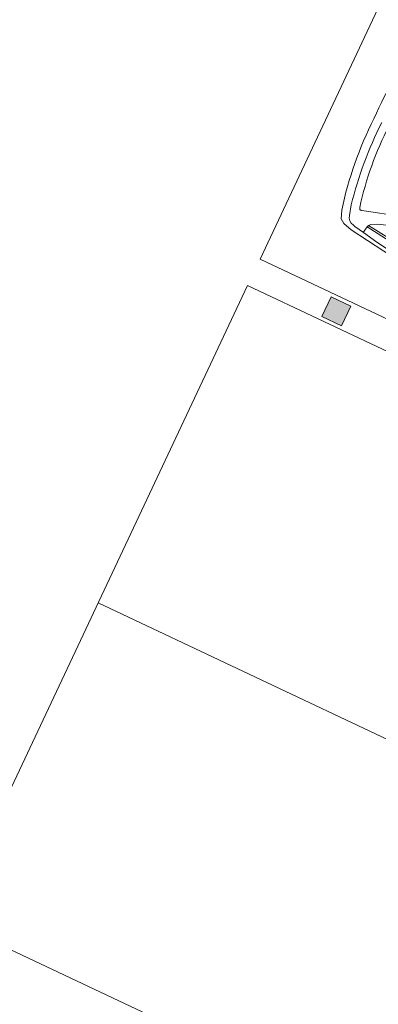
# Model space of a CAD drawing. Header units: metres. Extents: x 136266 to 136452, y 453403 to 453560.
# Tile 71 of 133: x 136403.32 to 136405.77, y 453452.25 to 453458.98. Entities that reach past the tile are written whole.
import ezdxf

# ---------------------------------------------------------------- set-up
doc = ezdxf.new("R2010")
doc.units = ezdxf.units.M
for name, color, linetype, lineweight in [('A-COLS', 52, 'Continuous', 5), ('A-DETL-GENF', 92, 'Continuous', 5), ('C-PRKG', 70, 'Continuous', 5)]:
    doc.layers.add(name, color=color, linetype=linetype, lineweight=lineweight)

# ---------------------------------------------------------------- blocks, each defined once
blk = doc.blocks.new('859-DO-0010 29-09-2022')
at = {"layer": 'A-COLS'}
blk.add_hatch(color=256, dxfattribs=at).paths.add_polyline_path([(137247.2205890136, 50885.17044149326), (137247.2205890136, 51035.17044149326), (137097.2205890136, 51035.17044149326), (137097.2205890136, 50885.17044149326)])
for p, q in [((137097.2205890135, 51035.17044149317), (137247.2205890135, 51035.17044149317)), ((137097.2205890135, 50885.17044149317), (137097.2205890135, 51035.17044149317)), ((137247.2205890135, 51035.17044149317), (137247.2205890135, 50885.17044149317)), ((137247.2205890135, 50885.17044149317), (137097.2205890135, 50885.17044149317))]:
    blk.add_line(p, q, dxfattribs=at)
at = {"layer": 'A-DETL-GENF'}
for p, q in [((137286.5776215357, 51734.17044149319), (137052.5776215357, 51662.67044149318)), ((136973.5776215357, 51590.67044149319), (136954.5776215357, 51661.67044149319)), ((137020.5776215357, 51658.67044149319), (137014.0776215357, 51671.17044149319)), ((137031.5776215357, 51657.17044149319), (137020.5776215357, 51658.67044149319)), ((137052.5776215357, 51662.67044149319), (137031.5776215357, 51657.17044149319)), ((137273.0776215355, 51654.6704414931), (137171.5776215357, 51618.17044149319)), ((136909.7651215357, 51602.17044149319), (136932.7651215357, 51545.98294149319)), ((136980.5776215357, 51574.17044149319), (136973.5776215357, 51590.67044149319)), ((137132.5776215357, 51598.67044149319), (137121.2651215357, 51584.79544149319)), ((137171.5776215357, 51618.17044149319), (137132.5776215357, 51598.67044149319)), ((136932.7651215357, 51545.98294149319), (136962.7026215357, 51526.42044149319)), ((136962.7026215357, 51526.42044149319), (137027.0776215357, 51507.42044149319)), ((136992.0776215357, 51560.17044149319), (136980.5776215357, 51574.17044149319)), ((137007.5776215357, 51549.17044149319), (136992.0776215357, 51560.17044149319)), ((137027.2026215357, 51541.79544149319), (137007.5776215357, 51549.17044149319)), ((137037.9526215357, 51539.1704414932), (137027.2026215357, 51541.79544149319)), ((137110.7651215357, 51526.10794149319), (137037.9526215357, 51539.1704414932)), ((137108.145904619, 51526.57782675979), (137116.5776215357, 51573.79544149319)), ((137221.8901215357, 51506.1704414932), (137110.7651215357, 51526.10794149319)), ((137121.2651215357, 51584.79544149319), (137116.5776215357, 51573.79544149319)), ((137116.5776215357, 51573.79544149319), (137426.2026215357, 51533.29544149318)), ((137388.0776215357, 51552.67044149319), (137121.2651215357, 51584.79544149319)), ((137027.0776215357, 51507.42044149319), (137429.2026215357, 51450.98294149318)), ((137405.7651215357, 51480.67044149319), (137221.8901215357, 51506.17044149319))]:
    blk.add_line(p, q, dxfattribs=at)
for centre, radius, start, end in [((139419.9994860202, 52331.73147673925), 2577.783416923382, 166.8545032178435, 181.5852156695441), ((139421.904453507, 52188.68937614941), 2579.699301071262, 178.4066293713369, 193.1416593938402), ((139596.6245660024, 52195.00884789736), 2695.340778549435, 178.6093868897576, 191.4126756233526), ((139240.2452450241, 52182.44361627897), 2284.124021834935, 178.0436214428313, 192.9345429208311)]:
    blk.add_arc(centre, radius, start, end, dxfattribs=at)
at = {"layer": 'C-PRKG'}
for p, q in [((136547.2205890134, 51060.17044149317), (136547.2205890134, 58260.17044149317)), ((141642.7757691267, 51060.17044149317), (136547.2205890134, 51060.17044149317)), ((136547.2205890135, 50860.17044149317), (141642.7757691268, 50860.17044149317)), ((136547.2205890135, 43660.17044149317), (136547.2205890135, 50860.17044149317)), ((136547.2205890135, 48460.17044149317), (141643.155571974, 48460.17044149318)), ((141642.9879505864, 46060.17044149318), (136547.2205890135, 46060.17044149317))]:
    blk.add_line(p, q, dxfattribs=at)

msp = doc.modelspace()

# ---------------------------------------------------------------- block references
at = {"xscale": 0.001, "yscale": 0.001, "zscale": 0.001, "rotation": 334.7650131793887}
msp.add_blockref('859-DO-0010 29-09-2022', (136259.6791283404, 453469.3710543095), dxfattribs=at)

doc.saveas('drawing.dxf')
